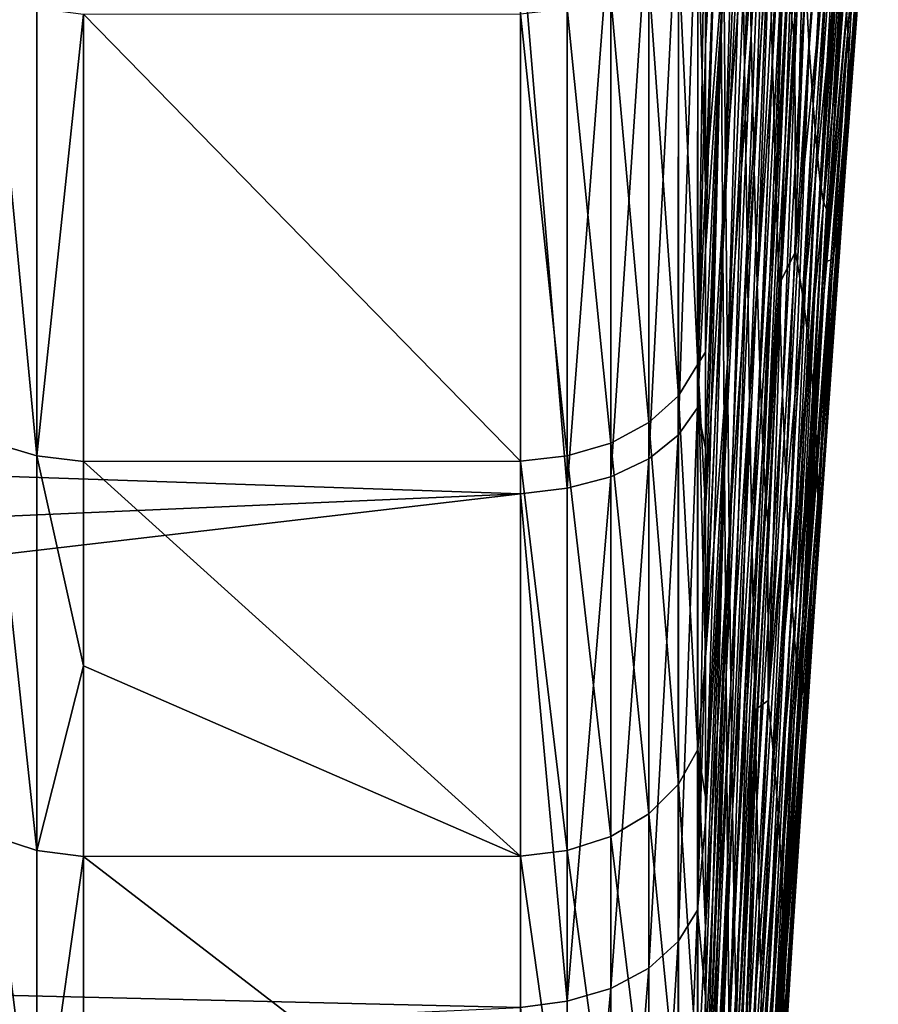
# Model space of a CAD drawing. Header units: metres. Extents: x -128 to 146, y -23 to 80.
# Tile 80 of 113: x 141.78 to 145.03, y -16.66 to -12.94. Entities that reach past the tile are written whole.
import ezdxf

# ---------------------------------------------------------------- set-up
doc = ezdxf.new("R2010")
doc.units = ezdxf.units.M
doc.layers.add('solid_509241_SW0001', color=7, linetype='CONTINUOUS')

msp = doc.modelspace()

# ---------------------------------------------------------------- linework, layer by layer
at = {"layer": 'solid_509241_SW0001'}
for points in [[(144.612213, -10.99491, -67.743401), (144.548904, -12.993773, -67.376404), (144.53688, -12.408728, -68.665054)], [(144.612213, -10.99491, -67.743401), (144.628662, -11.483985, -66.481407), (144.548904, -12.993773, -67.376404)], [(144.375946, -13.036234, 18.126158), (144.429214, -12.011577, 17.197725), (144.422684, -11.043284, 18.054758)], [(144.376175, -12.237806, 18.674793), (144.375946, -13.036234, 18.126158), (144.422684, -11.043284, 18.054758)], [(144.614822, -12.581203, 10.574283), (144.628708, -13.099016, 9.41337), (144.688324, -11.292439, 9.568781)], [(144.628708, -13.099016, 9.41337), (144.705475, -11.727983, 8.427009), (144.688324, -11.292439, 9.568781)], [(144.512497, -12.407505, 14.229774), (144.522873, -13.111758, 13.202531), (144.58577, -11.407606, 12.794771)], [(144.522873, -13.111758, 13.202531), (144.600494, -12.016698, 11.702427), (144.58577, -11.407606, 12.794771)], [(144.628662, -11.483985, -66.481407), (144.560516, -13.503382, -66.046761), (144.548904, -12.993773, -67.376404)], [(144.628662, -11.483985, -66.481407), (144.644531, -11.909472, -65.186623), (144.560516, -13.503382, -66.046761)], [(144.753601, -12.780387, 4.868906), (144.768463, -13.042485, 3.648024), (144.847427, -11.586282, 3.10785)], [(144.768463, -13.042485, 3.648024), (144.864777, -11.78022, 1.873903), (144.847427, -11.586282, 3.10785)], [(144.90152, -12.812428, -38.273869), (145.023529, -11.591653, -33.303307), (144.914337, -12.980864, -33.342693)], [(144.914337, -12.980864, -33.342693), (145.023529, -11.591653, -33.303307), (145.029419, -11.742579, -28.473507)], [(144.435593, -12.936154, 16.283274), (144.441788, -13.813528, 15.314149), (144.501846, -11.659569, 15.213683)], [(144.441788, -13.813528, 15.314149), (144.512497, -12.407505, 14.229774), (144.501846, -11.659569, 15.213683)], [(144.628708, -13.099016, 9.41337), (144.642136, -13.568238, 8.222841), (144.705475, -11.727983, 8.427009)], [(144.642136, -13.568238, 8.222841), (144.722076, -12.12203, 7.261226), (144.705475, -11.727983, 8.427009)], [(144.524445, -11.751569, -69.906906), (144.45195, -13.507412, -70.513985), (144.444809, -12.703341, -71.681404)], [(144.524445, -11.751569, -69.906906), (144.53688, -12.408728, -68.665054), (144.45195, -13.507412, -70.513985)], [(144.914337, -12.980864, -33.342693), (145.029419, -11.742579, -28.473507), (144.919235, -13.149879, -28.415312)], [(144.919235, -13.149879, -28.415312), (145.029419, -11.742579, -28.473507), (145.025848, -11.896115, -23.642239)], [(144.768463, -13.042485, 3.648024), (144.78273, -13.258668, 2.4144), (144.864777, -11.78022, 1.873903)], [(144.78273, -13.258668, 2.4144), (144.881348, -11.931935, 0.632083), (144.864777, -11.78022, 1.873903)], [(144.376053, -13.571235, -73.261009), (144.437454, -11.827947, -72.785957), (144.444809, -12.703341, -71.681404)], [(144.376053, -13.571235, -73.261009), (144.376114, -12.919997, -73.874245), (144.437454, -11.827947, -72.785957)], [(144.644531, -11.909472, -65.186623), (144.571686, -13.934674, -64.681961), (144.560516, -13.503382, -66.046761)], [(144.644531, -11.909472, -65.186623), (144.659821, -12.269122, -63.864056), (144.571686, -13.934674, -64.681961)], [(144.916168, -13.320536, -23.486792), (145.025848, -11.896115, -23.642239), (145.01265, -12.052444, -18.80171)], [(144.919235, -13.149879, -28.415312), (145.025848, -11.896115, -23.642239), (144.916168, -13.320536, -23.486792)], [(144.78273, -13.258668, 2.4144), (144.796371, -13.428261, 1.17091), (144.881348, -11.931935, 0.632083)], [(144.796371, -13.428261, 1.17091), (144.897141, -12.041063, -0.614644), (144.881348, -11.931935, 0.632083)], [(143.676712, -12.589801, 19.248297), (129.853088, -11.967032, 19.641541), (129.853088, -13.13841, 18.878088)], [(144.375778, -13.810098, 17.543482), (144.435593, -12.936154, 16.283274), (144.429214, -12.011577, 17.197725)], [(144.375946, -13.036234, 18.126158), (144.375778, -13.810098, 17.543482), (144.429214, -12.011577, 17.197725)], [(144.522873, -13.111758, 13.202531), (144.532959, -13.769788, 12.134734), (144.600494, -12.016698, 11.702427)], [(144.532959, -13.769788, 12.134734), (144.614822, -12.581203, 10.574283), (144.600494, -12.016698, 11.702427)], [(144.796371, -13.428261, 1.17091), (144.809372, -13.550782, -0.079351), (144.897141, -12.041063, -0.614644)], [(144.809372, -13.550782, -0.079351), (144.912125, -12.107442, -1.863029), (144.897141, -12.041063, -0.614644)], [(144.904999, -13.493142, -18.551767), (145.01265, -12.052444, -18.80171), (144.989517, -12.211399, -13.944527)], [(144.916168, -13.320536, -23.486792), (145.01265, -12.052444, -18.80171), (144.904999, -13.493142, -18.551767)], [(144.642136, -13.568238, 8.222841), (144.655121, -13.987168, 7.005926), (144.722076, -12.12203, 7.261226)], [(144.655121, -13.987168, 7.005926), (144.738129, -12.473228, 6.074247), (144.722076, -12.12203, 7.261226)], [(144.809372, -13.550782, -0.079351), (144.821747, -13.625965, -1.332967), (144.912125, -12.107442, -1.863029)], [(144.821747, -13.625965, -1.332967), (144.926315, -12.131078, -3.109828), (144.912125, -12.107442, -1.863029)], [(144.821747, -13.625965, -1.332967), (144.833481, -13.653718, -2.586517), (144.926315, -12.131078, -3.109828)], [(144.833481, -13.653718, -2.586517), (144.844315, -13.638156, -3.835996), (144.926315, -12.131078, -3.109828)], [(144.926315, -12.131078, -3.109828), (144.844315, -13.638156, -3.835996), (144.90062, -12.727343, -4.140803)], [(144.885529, -13.667584, -13.605148), (144.989517, -12.211399, -13.944527), (144.956131, -12.372831, -9.064479)], [(144.904999, -13.493142, -18.551767), (144.989517, -12.211399, -13.944527), (144.885529, -13.667584, -13.605148)], [(144.346191, -14.404093, 17.288595), (144.375946, -13.036234, 18.126158), (144.376175, -12.237806, 18.674793)], [(144.346558, -12.310606, 18.837337), (144.346191, -14.404093, 17.288595), (144.376175, -12.237806, 18.674793)], [(144.659821, -12.269122, -63.864056), (144.582413, -14.285215, -63.28791), (144.571686, -13.934674, -64.681961)], [(144.659821, -12.269122, -63.864056), (144.6745, -12.56107, -62.51878), (144.582413, -14.285215, -63.28791)], [(144.273132, -14.508346, 17.41374), (144.346191, -14.404093, 17.288595), (144.346558, -12.310606, 18.837337)], [(144.273361, -12.399665, 18.973646), (144.273132, -14.508346, 17.41374), (144.346558, -12.310606, 18.837337)], [(144.7164, -13.813202, -53.550304), (144.749481, -12.431763, -58.204014), (144.812836, -12.321095, -53.131596)], [(144.7164, -13.813202, -53.550304), (144.812836, -12.321095, -53.131596), (144.851044, -12.482496, -48.164944)], [(144.161224, -14.597372, 17.52062), (144.273132, -14.508346, 17.41374), (144.273361, -12.399665, 18.973646)], [(144.161362, -12.475691, 19.090031), (144.161224, -14.597372, 17.52062), (144.273361, -12.399665, 18.973646)], [(144.956131, -12.372831, -9.064479), (144.844315, -13.638156, -3.835996), (144.831451, -13.850625, -3.766346)], [(144.857544, -13.843758, -8.642667), (144.956131, -12.372831, -9.064479), (144.831451, -13.850625, -3.766346)], [(144.956131, -12.372831, -9.064479), (144.90062, -12.727343, -4.140803), (144.844315, -13.638156, -3.835996)], [(144.885529, -13.667584, -13.605148), (144.956131, -12.372831, -9.064479), (144.857544, -13.843758, -8.642667)], [(144.441788, -13.813528, 15.314149), (144.447815, -14.640388, 14.293332), (144.512497, -12.407505, 14.229774)], [(144.447815, -14.640388, 14.293332), (144.522873, -13.111758, 13.202531), (144.512497, -12.407505, 14.229774)], [(144.53688, -12.408728, -68.665054), (144.458878, -14.235677, -69.289398), (144.45195, -13.507412, -70.513985)], [(144.53688, -12.408728, -68.665054), (144.548904, -12.993773, -67.376404), (144.458878, -14.235677, -69.289398)], [(144.749481, -12.431763, -58.204014), (144.714264, -13.025854, -58.407169), (144.70195, -12.936394, -59.783039)], [(144.7164, -13.813202, -53.550304), (144.714264, -13.025854, -58.407169), (144.749481, -12.431763, -58.204014)], [(144.017792, -14.665382, 17.602282), (144.161224, -14.597372, 17.52062), (144.161362, -12.475691, 19.090031)], [(144.017838, -12.533738, 19.178921), (144.017792, -14.665382, 17.602282), (144.161362, -12.475691, 19.090031)], [(144.655121, -13.987168, 7.005926), (144.667618, -14.3543, 5.76589), (144.738129, -12.473228, 6.074247)], [(144.667618, -14.3543, 5.76589), (144.753601, -12.780387, 4.868906), (144.738129, -12.473228, 6.074247)], [(144.7164, -13.813202, -53.550304), (144.851044, -12.482496, -48.164944), (144.746506, -13.999, -48.496986)], [(144.746506, -13.999, -48.496986), (144.851044, -12.482496, -48.164944), (144.880508, -12.646287, -43.213345)], [(143.852127, -14.707952, 17.653414), (144.017792, -14.665382, 17.602282), (144.017838, -12.533738, 19.178921)], [(143.852127, -12.570032, 19.234535), (143.852127, -14.707952, 17.653414), (144.017838, -12.533738, 19.178921)], [(143.852127, -12.570032, 19.234535), (143.676712, -12.589801, 19.248297), (143.852127, -14.707952, 17.653414)], [(144.273468, -12.692636, -74.521347), (144.346573, -12.587626, -74.397026), (144.346481, -14.239758, -72.826416)], [(144.346481, -14.239758, -72.826416), (144.346573, -12.587626, -74.397026), (144.376053, -13.571235, -73.261009)], [(144.346573, -12.587626, -74.397026), (144.376114, -12.919997, -73.874245), (144.376053, -13.571235, -73.261009)], [(144.532959, -13.769788, 12.134734), (144.54274, -14.379258, 11.029349), (144.614822, -12.581203, 10.574283)], [(144.54274, -14.379258, 11.029349), (144.628708, -13.099016, 9.41337), (144.614822, -12.581203, 10.574283)], [(144.6745, -12.56107, -62.51878), (144.592682, -14.553027, -61.871056), (144.582413, -14.285215, -63.28791)], [(144.6745, -12.56107, -62.51878), (144.688553, -12.783848, -61.156349), (144.592682, -14.553027, -61.871056)], [(143.676712, -12.589801, 19.248297), (129.853088, -13.13841, 18.878088), (129.853088, -14.261231, 18.044868)], [(143.676193, -14.729995, 17.664293), (143.676712, -12.589801, 19.248297), (129.853088, -14.261231, 18.044868)], [(143.852127, -14.707952, 17.653414), (143.676712, -12.589801, 19.248297), (143.676193, -14.729995, 17.664293)], [(144.746506, -13.999, -48.496986), (144.880508, -12.646287, -43.213345), (144.76976, -14.186331, -43.45256)], [(144.76976, -14.186331, -43.45256), (144.880508, -12.646287, -43.213345), (144.90152, -12.812428, -38.273869)], [(144.161591, -12.782305, -74.62751), (144.273468, -12.692636, -74.521347), (144.273392, -14.3586, -72.937614)], [(144.273392, -14.3586, -72.937614), (144.273468, -12.692636, -74.521347), (144.346481, -14.239758, -72.826416)], [(144.376038, -14.19377, -72.617775), (144.376053, -13.571235, -73.261009), (144.444809, -12.703341, -71.681404)], [(144.376068, -14.786615, -71.94561), (144.376038, -14.19377, -72.617775), (144.444809, -12.703341, -71.681404)], [(144.376068, -14.786615, -71.94561), (144.444809, -12.703341, -71.681404), (144.45195, -13.507412, -70.513985)], [(144.018204, -12.850808, -74.708633), (144.161591, -12.782305, -74.62751), (144.161545, -14.460093, -73.032578)], [(144.161545, -14.460093, -73.032578), (144.161591, -12.782305, -74.62751), (144.273392, -14.3586, -72.937614)], [(144.688553, -12.783848, -61.156349), (144.602493, -14.736616, -60.438797), (144.592682, -14.553027, -61.871056)], [(144.688553, -12.783848, -61.156349), (144.70195, -12.936394, -59.783039), (144.602493, -14.736616, -60.438797)], [(144.667618, -14.3543, 5.76589), (144.679642, -14.668321, 4.505996), (144.753601, -12.780387, 4.868906)], [(144.679642, -14.668321, 4.505996), (144.768463, -13.042485, 3.648024), (144.753601, -12.780387, 4.868906)], [(144.76976, -14.186331, -43.45256), (144.90152, -12.812428, -38.273869), (144.786346, -14.37517, -38.415222)], [(144.786346, -14.37517, -38.415222), (144.90152, -12.812428, -38.273869), (144.914337, -12.980864, -33.342693)], [(141.681168, -12.850085, -74.708786), (141.846649, -12.893079, -74.75972), (141.846649, -14.585569, -73.151024)], [(141.681183, -14.536876, -73.105461), (141.681168, -12.850085, -74.708786), (141.846649, -14.585569, -73.151024)], [(143.852661, -12.893695, -74.75943), (144.018204, -12.850808, -74.708633), (144.018204, -14.537643, -73.105133)], [(144.018204, -14.537643, -73.105133), (144.018204, -12.850808, -74.708633), (144.161545, -14.460093, -73.032578)], [(141.846649, -14.585569, -73.151024), (141.846649, -12.893079, -74.75972), (142.0233, -12.915274, -74.770615)], [(141.846649, -14.585569, -73.151024), (142.0233, -12.915274, -74.770615), (142.023438, -14.607053, -73.161255)], [(142.0233, -12.915274, -74.770615), (143.676712, -12.914352, -74.771393), (143.676575, -14.60584, -73.162552)], [(142.023438, -14.607053, -73.161255), (142.0233, -12.915274, -74.770615), (143.676575, -14.60584, -73.162552)], [(143.852661, -14.586215, -73.150581), (143.676575, -14.60584, -73.162552), (143.676712, -12.914352, -74.771393)], [(143.852661, -14.586215, -73.150581), (143.676712, -12.914352, -74.771393), (143.852661, -12.893695, -74.75943)], [(143.852661, -14.586215, -73.150581), (143.852661, -12.893695, -74.75943), (144.018204, -14.537643, -73.105133)], [(144.375534, -15.278374, 16.280447), (144.441788, -13.813528, 15.314149), (144.435593, -12.936154, 16.283274)], [(144.375641, -14.557949, 16.927856), (144.375534, -15.278374, 16.280447), (144.435593, -12.936154, 16.283274)], [(144.375778, -13.810098, 17.543482), (144.375641, -14.557949, 16.927856), (144.435593, -12.936154, 16.283274)], [(144.70195, -12.936394, -59.783039), (144.714264, -13.025854, -58.407169), (144.602493, -14.736616, -60.438797)], [(144.548904, -12.993773, -67.376404), (144.465561, -14.884115, -68.013634), (144.458878, -14.235677, -69.289398)], [(144.548904, -12.993773, -67.376404), (144.560516, -13.503382, -66.046761), (144.465561, -14.884115, -68.013634)], [(144.786346, -14.37517, -38.415222), (144.914337, -12.980864, -33.342693), (144.796417, -14.56548, -33.382633)], [(144.796417, -14.56548, -33.382633), (144.914337, -12.980864, -33.342693), (144.919235, -13.149879, -28.415312)], [(144.714264, -13.025854, -58.407169), (144.662582, -13.923503, -58.705238), (144.602493, -14.736616, -60.438797)], [(144.7164, -13.813202, -53.550304), (144.662582, -13.923503, -58.705238), (144.714264, -13.025854, -58.407169)], [(144.346191, -14.404093, 17.288595), (144.375778, -13.810098, 17.543482), (144.375946, -13.036234, 18.126158)], [(144.679642, -14.668321, 4.505996), (144.691162, -14.928107, 3.229487), (144.768463, -13.042485, 3.648024)], [(144.691162, -14.928107, 3.229487), (144.78273, -13.258668, 2.4144), (144.768463, -13.042485, 3.648024)], [(144.54274, -14.379258, 11.029349), (144.552231, -14.938037, 9.889482), (144.628708, -13.099016, 9.41337)], [(144.552231, -14.938037, 9.889482), (144.642136, -13.568238, 8.222841), (144.628708, -13.099016, 9.41337)], [(144.447815, -14.640388, 14.293332), (144.453659, -15.413646, 13.224041), (144.522873, -13.111758, 13.202531)], [(144.453659, -15.413646, 13.224041), (144.532959, -13.769788, 12.134734), (144.522873, -13.111758, 13.202531)], [(144.796417, -14.56548, -33.382633), (144.919235, -13.149879, -28.415312), (144.800232, -14.755205, -28.352083)], [(144.800232, -14.755205, -28.352083), (144.919235, -13.149879, -28.415312), (144.916168, -13.320536, -23.486792)], [(144.691162, -14.928107, 3.229487), (144.702179, -15.132741, 1.939681), (144.78273, -13.258668, 2.4144)], [(144.702179, -15.132741, 1.939681), (144.796371, -13.428261, 1.17091), (144.78273, -13.258668, 2.4144)], [(144.797714, -14.945704, -23.320673), (144.916168, -13.320536, -23.486792), (144.904999, -13.493142, -18.551767)], [(144.800232, -14.755205, -28.352083), (144.916168, -13.320536, -23.486792), (144.797714, -14.945704, -23.320673)], [(144.702179, -15.132741, 1.939681), (144.712692, -15.281532, 0.640162), (144.796371, -13.428261, 1.17091)], [(144.712692, -15.281532, 0.640162), (144.809372, -13.550782, -0.079351), (144.796371, -13.428261, 1.17091)], [(144.376129, -15.348097, -71.246269), (144.376068, -14.786615, -71.94561), (144.45195, -13.507412, -70.513985)], [(144.376129, -15.348097, -71.246269), (144.45195, -13.507412, -70.513985), (144.458878, -14.235677, -69.289398)], [(144.560516, -13.503382, -66.046761), (144.472031, -15.449167, -66.692802), (144.465561, -14.884115, -68.013634)], [(144.560516, -13.503382, -66.046761), (144.571686, -13.934674, -64.681961), (144.472031, -15.449167, -66.692802)], [(144.788773, -15.137427, -18.285145), (144.904999, -13.493142, -18.551767), (144.885529, -13.667584, -13.605148)], [(144.797714, -14.945704, -23.320673), (144.904999, -13.493142, -18.551767), (144.788773, -15.137427, -18.285145)], [(144.712692, -15.281532, 0.640162), (144.722687, -15.374041, -0.665081), (144.809372, -13.550782, -0.079351)], [(144.722687, -15.374041, -0.665081), (144.821747, -13.625965, -1.332967), (144.809372, -13.550782, -0.079351)], [(144.346481, -14.239758, -72.826416), (144.376053, -13.571235, -73.261009), (144.376038, -14.19377, -72.617775)], [(144.552231, -14.938037, 9.889482), (144.561417, -15.44419, 8.718342), (144.642136, -13.568238, 8.222841)], [(144.561417, -15.44419, 8.718342), (144.655121, -13.987168, 7.005926), (144.642136, -13.568238, 8.222841)], [(144.722687, -15.374041, -0.665081), (144.732162, -15.410052, -1.971973), (144.821747, -13.625965, -1.332967)], [(144.732162, -15.410052, -1.971973), (144.833481, -13.653718, -2.586517), (144.821747, -13.625965, -1.332967)], [(144.732162, -15.410052, -1.971973), (144.740906, -15.393387, -3.276114), (144.833481, -13.653718, -2.586517)], [(144.833481, -13.653718, -2.586517), (144.740906, -15.393387, -3.276114), (144.761246, -15.03954, -3.38624)], [(144.833481, -13.653718, -2.586517), (144.761246, -15.03954, -3.38624), (144.831451, -13.850625, -3.766346)], [(144.773285, -15.330303, -13.242409), (144.885529, -13.667584, -13.605148), (144.857544, -13.843758, -8.642667)], [(144.788773, -15.137427, -18.285145), (144.885529, -13.667584, -13.605148), (144.773285, -15.330303, -13.242409)], [(144.833481, -13.653718, -2.586517), (144.831451, -13.850625, -3.766346), (144.844315, -13.638156, -3.835996)], [(144.453659, -15.413646, 13.224041), (144.459335, -16.130461, 12.109712), (144.532959, -13.769788, 12.134734)], [(144.459335, -16.130461, 12.109712), (144.54274, -14.379258, 11.029349), (144.532959, -13.769788, 12.134734)], [(144.346191, -14.404093, 17.288595), (144.375641, -14.557949, 16.927856), (144.375778, -13.810098, 17.543482)], [(144.375473, -15.970016, 15.602462), (144.447815, -14.640388, 14.293332), (144.441788, -13.813528, 15.314149)], [(144.375534, -15.278374, 16.280447), (144.375473, -15.970016, 15.602462), (144.441788, -13.813528, 15.314149)], [(144.6129, -15.511835, -53.996063), (144.662582, -13.923503, -58.705238), (144.7164, -13.813202, -53.550304)], [(144.6129, -15.511835, -53.996063), (144.7164, -13.813202, -53.550304), (144.746506, -13.999, -48.496986)], [(144.857544, -13.843758, -8.642667), (144.761246, -15.03954, -3.38624), (144.740906, -15.393387, -3.276114)], [(144.751114, -15.524268, -8.189875), (144.857544, -13.843758, -8.642667), (144.740906, -15.393387, -3.276114)], [(144.773285, -15.330303, -13.242409), (144.857544, -13.843758, -8.642667), (144.751114, -15.524268, -8.189875)], [(144.857544, -13.843758, -8.642667), (144.831451, -13.850625, -3.766346), (144.761246, -15.03954, -3.38624)], [(144.662582, -13.923503, -58.705238), (144.611359, -14.843847, -59.000759), (144.602493, -14.736616, -60.438797)], [(144.6129, -15.511835, -53.996063), (144.611359, -14.843847, -59.000759), (144.662582, -13.923503, -58.705238)], [(144.571686, -13.934674, -64.681961), (144.478256, -15.927722, -65.333015), (144.472031, -15.449167, -66.692802)], [(144.571686, -13.934674, -64.681961), (144.582413, -14.285215, -63.28791), (144.478256, -15.927722, -65.333015)], [(144.561417, -15.44419, 8.718342), (144.570297, -15.895976, 7.519209), (144.655121, -13.987168, 7.005926)], [(144.570297, -15.895976, 7.519209), (144.667618, -14.3543, 5.76589), (144.655121, -13.987168, 7.005926)], [(144.6129, -15.511835, -53.996063), (144.746506, -13.999, -48.496986), (144.634338, -15.724254, -48.847626)], [(144.634338, -15.724254, -48.847626), (144.746506, -13.999, -48.496986), (144.76976, -14.186331, -43.45256)], [(144.634338, -15.724254, -48.847626), (144.76976, -14.186331, -43.45256), (144.650909, -15.937538, -43.703194)], [(144.650909, -15.937538, -43.703194), (144.76976, -14.186331, -43.45256), (144.786346, -14.37517, -38.415222)], [(144.346481, -14.239758, -72.826416), (144.376038, -14.19377, -72.617775), (144.376068, -14.786615, -71.94561)], [(143.676193, -14.729995, 17.664293), (129.853088, -14.261231, 18.044868), (129.853088, -15.331349, 17.144962)], [(144.273392, -14.3586, -72.937614), (144.346481, -14.239758, -72.826416), (144.346573, -15.697592, -71.0737)], [(144.346481, -14.239758, -72.826416), (144.376068, -14.786615, -71.94561), (144.376129, -15.348097, -71.246269)], [(144.346573, -15.697592, -71.0737), (144.346481, -14.239758, -72.826416), (144.376129, -15.348097, -71.246269)], [(144.376236, -15.876472, -70.521835), (144.376129, -15.348097, -71.246269), (144.458878, -14.235677, -69.289398)], [(144.376389, -16.370531, -69.774078), (144.376236, -15.876472, -70.521835), (144.458878, -14.235677, -69.289398)], [(144.376389, -16.370531, -69.774078), (144.458878, -14.235677, -69.289398), (144.465561, -14.884115, -68.013634)], [(144.582413, -14.285215, -63.28791), (144.484238, -16.317118, -63.940521), (144.478256, -15.927722, -65.333015)], [(144.582413, -14.285215, -63.28791), (144.592682, -14.553027, -61.871056), (144.484238, -16.317118, -63.940521)], [(144.161545, -14.460093, -73.032578), (144.273392, -14.3586, -72.937614), (144.273453, -15.828577, -71.170273)], [(144.273453, -15.828577, -71.170273), (144.273392, -14.3586, -72.937614), (144.346573, -15.697592, -71.0737)], [(144.570297, -15.895976, 7.519209), (144.578842, -16.291842, 6.29539), (144.667618, -14.3543, 5.76589)], [(144.578842, -16.291842, 6.29539), (144.679642, -14.668321, 4.505996), (144.667618, -14.3543, 5.76589)], [(144.650909, -15.937538, -43.703194), (144.786346, -14.37517, -38.415222), (144.662689, -16.151674, -38.561867)], [(144.662689, -16.151674, -38.561867), (144.786346, -14.37517, -38.415222), (144.796417, -14.56548, -33.382633)], [(144.273026, -16.422976, 15.620709), (144.346039, -16.304939, 15.508434), (144.346191, -14.404093, 17.288595)], [(144.273132, -14.508346, 17.41374), (144.273026, -16.422976, 15.620709), (144.346191, -14.404093, 17.288595)], [(144.346191, -14.404093, 17.288595), (144.346039, -16.304939, 15.508434), (144.375641, -14.557949, 16.927856)], [(144.459335, -16.130461, 12.109712), (144.464813, -16.788231, 10.953958), (144.54274, -14.379258, 11.029349)], [(144.464813, -16.788231, 10.953958), (144.552231, -14.938037, 9.889482), (144.54274, -14.379258, 11.029349)], [(144.018204, -14.537643, -73.105133), (144.161545, -14.460093, -73.032578), (144.161575, -15.940435, -71.252731)], [(144.161575, -15.940435, -71.252731), (144.161545, -14.460093, -73.032578), (144.273453, -15.828577, -71.170273)], [(144.161179, -16.523792, 15.716606), (144.273026, -16.422976, 15.620709), (144.273132, -14.508346, 17.41374)], [(144.161224, -14.597372, 17.52062), (144.161179, -16.523792, 15.716606), (144.273132, -14.508346, 17.41374)], [(141.681168, -16.02511, -71.316238), (141.681183, -14.536876, -73.105461), (141.846649, -16.078768, -71.355774)], [(141.681183, -14.536876, -73.105461), (141.846649, -14.585569, -73.151024), (141.846649, -16.078768, -71.355774)], [(143.852661, -14.586215, -73.150581), (144.018204, -14.537643, -73.105133), (144.018204, -16.025902, -71.315727)], [(144.018204, -16.025902, -71.315727), (144.018204, -14.537643, -73.105133), (144.161575, -15.940435, -71.252731)], [(144.346039, -16.304939, 15.508434), (144.375534, -15.278374, 16.280447), (144.375641, -14.557949, 16.927856)], [(144.592682, -14.553027, -61.871056), (144.489975, -16.61516, -62.52219), (144.484238, -16.317118, -63.940521)], [(144.592682, -14.553027, -61.871056), (144.602493, -14.736616, -60.438797), (144.489975, -16.61516, -62.52219)], [(141.846649, -14.585569, -73.151024), (142.023438, -14.607053, -73.161255), (142.023392, -15.380695, -72.283813)], [(141.846649, -16.078768, -71.355774), (141.846649, -14.585569, -73.151024), (142.023392, -15.380695, -72.283813)], [(143.852661, -16.079424, -71.355164), (143.676575, -14.60584, -73.162552), (143.852661, -14.586215, -73.150581)], [(143.852661, -16.079424, -71.355164), (143.852661, -14.586215, -73.150581), (144.018204, -16.025902, -71.315727)], [(144.017776, -16.60083, 15.789888), (144.161179, -16.523792, 15.716606), (144.161224, -14.597372, 17.52062)], [(144.017792, -14.665382, 17.602282), (144.017776, -16.60083, 15.789888), (144.161224, -14.597372, 17.52062)], [(144.662689, -16.151674, -38.561867), (144.796417, -14.56548, -33.382633), (144.669785, -16.366642, -33.422474)], [(144.669785, -16.366642, -33.422474), (144.796417, -14.56548, -33.382633), (144.800232, -14.755205, -28.352083)], [(142.023392, -15.380695, -72.283813), (142.023438, -14.607053, -73.161255), (143.676712, -16.100882, -71.36396)], [(142.023438, -14.607053, -73.161255), (143.676575, -14.60584, -73.162552), (143.676712, -16.100882, -71.36396)], [(143.852661, -16.079424, -71.355164), (143.676712, -16.100882, -71.36396), (143.676575, -14.60584, -73.162552)], [(143.852127, -14.707952, 17.653414), (143.852142, -16.649076, 15.835789), (144.017792, -14.665382, 17.602282)], [(143.852142, -16.649076, 15.835789), (144.017776, -16.60083, 15.789888), (144.017792, -14.665382, 17.602282)], [(144.375443, -17.261877, 14.15994), (144.453659, -15.413646, 13.224041), (144.447815, -14.640388, 14.293332)], [(144.375443, -16.631596, 14.895184), (144.375443, -17.261877, 14.15994), (144.447815, -14.640388, 14.293332)], [(144.375473, -15.970016, 15.602462), (144.375443, -16.631596, 14.895184), (144.447815, -14.640388, 14.293332)], [(144.578842, -16.291842, 6.29539), (144.587067, -16.630421, 5.050184), (144.679642, -14.668321, 4.505996)], [(144.587067, -16.630421, 5.050184), (144.691162, -14.928107, 3.229487), (144.679642, -14.668321, 4.505996)], [(143.852127, -14.707952, 17.653414), (143.676193, -14.729995, 17.664293), (143.852142, -16.649076, 15.835789)], [(143.676193, -14.729995, 17.664293), (129.853088, -15.331349, 17.144962), (129.853088, -16.344809, 16.181694)], [(143.675964, -16.672571, 15.843781), (143.676193, -14.729995, 17.664293), (129.853088, -16.344809, 16.181694)], [(143.852142, -16.649076, 15.835789), (143.676193, -14.729995, 17.664293), (143.675964, -16.672571, 15.843781)], [(144.602493, -14.736616, -60.438797), (144.495483, -16.820152, -61.085911), (144.489975, -16.61516, -62.52219)], [(144.602493, -14.736616, -60.438797), (144.611359, -14.843847, -59.000759), (144.495483, -16.820152, -61.085911)], [(144.669785, -16.366642, -33.422474), (144.800232, -14.755205, -28.352083), (144.672424, -16.579977, -28.283728)], [(144.672424, -16.579977, -28.283728), (144.800232, -14.755205, -28.352083), (144.797714, -14.945704, -23.320673)], [(144.611359, -14.843847, -59.000759), (144.573685, -15.539633, -59.21809), (144.495483, -16.820152, -61.085911)], [(144.6129, -15.511835, -53.996063), (144.573685, -15.539633, -59.21809), (144.611359, -14.843847, -59.000759)], [(144.376587, -16.829262, -69.004623), (144.376389, -16.370531, -69.774078), (144.465561, -14.884115, -68.013634)], [(144.376831, -17.251793, -68.214958), (144.376587, -16.829262, -69.004623), (144.465561, -14.884115, -68.013634)], [(144.376831, -17.251793, -68.214958), (144.465561, -14.884115, -68.013634), (144.472031, -15.449167, -66.692802)], [(144.587067, -16.630421, 5.050184), (144.594971, -16.91053, 3.786881), (144.691162, -14.928107, 3.229487)], [(144.594971, -16.91053, 3.786881), (144.702179, -15.132741, 1.939681), (144.691162, -14.928107, 3.229487)], [(144.464813, -16.788231, 10.953958), (144.470123, -17.384594, 9.760527), (144.552231, -14.938037, 9.889482)], [(144.470123, -17.384594, 9.760527), (144.561417, -15.44419, 8.718342), (144.552231, -14.938037, 9.889482)], [(144.670517, -16.793371, -23.144325), (144.797714, -14.945704, -23.320673), (144.788773, -15.137427, -18.285145)], [(144.672424, -16.579977, -28.283728), (144.797714, -14.945704, -23.320673), (144.670517, -16.793371, -23.144325)], [(144.594971, -16.91053, 3.786881), (144.602524, -17.131189, 2.508883), (144.702179, -15.132741, 1.939681)], [(144.602524, -17.131189, 2.508883), (144.712692, -15.281532, 0.640162), (144.702179, -15.132741, 1.939681)], [(144.663986, -17.007423, -18.002676), (144.788773, -15.137427, -18.285145), (144.773285, -15.330303, -13.242409)], [(144.670517, -16.793371, -23.144325), (144.788773, -15.137427, -18.285145), (144.663986, -17.007423, -18.002676)], [(144.346039, -16.304939, 15.508434), (144.375473, -15.970016, 15.602462), (144.375534, -15.278374, 16.280447)], [(144.602524, -17.131189, 2.508883), (144.609756, -17.291647, 1.219892), (144.712692, -15.281532, 0.640162)], [(144.609756, -17.291647, 1.219892), (144.722687, -15.374041, -0.665081), (144.712692, -15.281532, 0.640162)], [(144.652786, -17.222097, -12.857255), (144.773285, -15.330303, -13.242409), (144.751114, -15.524268, -8.189875)], [(144.663986, -17.007423, -18.002676), (144.773285, -15.330303, -13.242409), (144.652786, -17.222097, -12.857255)], [(141.846649, -16.078768, -71.355774), (142.023392, -15.380695, -72.283813), (142.0233, -16.102055, -71.362366)], [(142.0233, -16.102055, -71.362366), (142.023392, -15.380695, -72.283813), (143.676712, -16.100882, -71.36396)], [(144.346573, -15.697592, -71.0737), (144.376129, -15.348097, -71.246269), (144.376236, -15.876472, -70.521835)], [(144.609756, -17.291647, 1.219892), (144.616638, -17.391397, -0.075959), (144.722687, -15.374041, -0.665081)], [(144.616638, -17.391397, -0.075959), (144.732162, -15.410052, -1.971973), (144.722687, -15.374041, -0.665081)], [(144.375443, -17.261877, 14.15994), (144.375473, -17.85968, 13.398129), (144.453659, -15.413646, 13.224041)], [(144.375473, -17.85968, 13.398129), (144.459335, -16.130461, 12.109712), (144.453659, -15.413646, 13.224041)], [(144.616638, -17.391397, -0.075959), (144.623199, -17.430166, -1.374486), (144.732162, -15.410052, -1.971973)], [(144.623199, -17.430166, -1.374486), (144.629257, -17.410725, -2.671588), (144.732162, -15.410052, -1.971973)], [(144.732162, -15.410052, -1.971973), (144.629257, -17.410725, -2.671588), (144.689606, -16.304468, -2.998405)], [(144.751114, -15.524268, -8.189875), (144.740906, -15.393387, -3.276114), (144.689606, -16.304468, -2.998405)], [(144.732162, -15.410052, -1.971973), (144.689606, -16.304468, -2.998405), (144.740906, -15.393387, -3.276114)], [(144.377136, -17.637281, -67.406548), (144.376831, -17.251793, -68.214958), (144.472031, -15.449167, -66.692802)], [(144.377136, -17.637281, -67.406548), (144.472031, -15.449167, -66.692802), (144.478256, -15.927722, -65.333015)], [(144.470123, -17.384594, 9.760527), (144.47525, -17.917418, 8.533254), (144.561417, -15.44419, 8.718342)], [(144.47525, -17.917418, 8.533254), (144.570297, -15.895976, 7.519209), (144.561417, -15.44419, 8.718342)], [(144.50238, -17.433195, -54.468201), (144.573685, -15.539633, -59.21809), (144.6129, -15.511835, -53.996063)], [(144.50238, -17.433195, -54.468201), (144.6129, -15.511835, -53.996063), (144.634338, -15.724254, -48.847626)], [(144.751114, -15.524268, -8.189875), (144.629257, -17.410725, -2.671588), (144.616913, -17.64115, -2.604831)], [(144.636856, -17.437359, -7.706795), (144.751114, -15.524268, -8.189875), (144.616913, -17.64115, -2.604831)], [(144.751114, -15.524268, -8.189875), (144.689606, -16.304468, -2.998405), (144.629257, -17.410725, -2.671588)], [(144.652786, -17.222097, -12.857255), (144.751114, -15.524268, -8.189875), (144.636856, -17.437359, -7.706795)], [(144.573685, -15.539633, -59.21809), (144.500732, -16.930904, -59.638905), (144.495483, -16.820152, -61.085911)], [(144.50238, -17.433195, -54.468201), (144.500732, -16.930904, -59.638905), (144.573685, -15.539633, -59.21809)], [(144.273453, -15.828577, -71.170273), (144.346573, -15.697592, -71.0737), (144.346863, -16.941441, -69.162941)], [(144.346573, -15.697592, -71.0737), (144.376236, -15.876472, -70.521835), (144.376389, -16.370531, -69.774078)], [(144.346863, -16.941441, -69.162941), (144.346573, -15.697592, -71.0737), (144.376389, -16.370531, -69.774078)], [(144.50238, -17.433195, -54.468201), (144.634338, -15.724254, -48.847626), (144.514572, -17.674513, -49.215847)], [(144.514572, -17.674513, -49.215847), (144.634338, -15.724254, -48.847626), (144.650909, -15.937538, -43.703194)], [(144.161575, -15.940435, -71.252731), (144.273453, -15.828577, -71.170273), (144.273651, -17.082766, -69.243538)], [(144.273651, -17.082766, -69.243538), (144.273453, -15.828577, -71.170273), (144.346863, -16.941441, -69.162941)], [(144.47525, -17.917418, 8.533254), (144.480194, -18.384794, 7.276019), (144.570297, -15.895976, 7.519209)], [(144.480194, -18.384794, 7.276019), (144.578842, -16.291842, 6.29539), (144.570297, -15.895976, 7.519209)], [(144.018204, -16.025902, -71.315727), (144.161575, -15.940435, -71.252731), (144.161682, -17.20343, -69.312332)], [(144.161682, -17.20343, -69.312332), (144.161575, -15.940435, -71.252731), (144.273651, -17.082766, -69.243538)], [(144.377472, -17.98497, -66.581055), (144.377136, -17.637281, -67.406548), (144.478256, -15.927722, -65.333015)], [(144.377869, -18.294153, -65.740273), (144.377472, -17.98497, -66.581055), (144.478256, -15.927722, -65.333015)], [(144.377869, -18.294153, -65.740273), (144.478256, -15.927722, -65.333015), (144.484238, -16.317118, -63.940521)], [(144.514572, -17.674513, -49.215847), (144.650909, -15.937538, -43.703194), (144.523956, -17.91626, -43.964191)], [(144.523956, -17.91626, -43.964191), (144.650909, -15.937538, -43.703194), (144.662689, -16.151674, -38.561867)], [(144.346039, -16.304939, 15.508434), (144.375443, -16.631596, 14.895184), (144.375473, -15.970016, 15.602462)], [(141.681122, -17.294771, -69.365555), (141.681168, -16.02511, -71.316238), (141.846649, -17.352594, -69.398499)], [(141.681168, -16.02511, -71.316238), (141.846649, -16.078768, -71.355774), (141.846649, -17.352594, -69.398499)], [(143.852661, -16.079424, -71.355164), (144.018204, -16.025902, -71.315727), (144.01825, -17.295595, -69.364868)], [(144.01825, -17.295595, -69.364868), (144.018204, -16.025902, -71.315727), (144.161682, -17.20343, -69.312332)], [(141.846649, -17.352594, -69.398499), (141.846649, -16.078768, -71.355774), (142.0233, -16.102055, -71.362366)], [(143.852661, -17.353275, -69.39772), (143.676712, -16.100882, -71.36396), (143.852661, -16.079424, -71.355164)], [(143.852661, -17.353275, -69.39772), (143.852661, -16.079424, -71.355164), (144.01825, -17.295595, -69.364868)], [(141.846649, -17.352594, -69.398499), (142.0233, -16.102055, -71.362366), (142.022873, -17.376568, -69.40197)], [(142.022873, -17.376568, -69.40197), (142.0233, -16.102055, -71.362366), (143.677124, -17.375475, -69.403893)], [(142.0233, -16.102055, -71.362366), (143.676712, -16.100882, -71.36396), (143.677124, -17.375475, -69.403893)], [(143.852661, -17.353275, -69.39772), (143.677124, -17.375475, -69.403893), (143.676712, -16.100882, -71.36396)], [(144.375473, -17.85968, 13.398129), (144.375534, -18.42388, 12.611186), (144.459335, -16.130461, 12.109712)], [(144.375534, -18.42388, 12.611186), (144.464813, -16.788231, 10.953958), (144.459335, -16.130461, 12.109712)], [(144.523956, -17.91626, -43.964191), (144.662689, -16.151674, -38.561867), (144.530548, -18.15843, -38.712936)], [(144.530548, -18.15843, -38.712936), (144.662689, -16.151674, -38.561867), (144.669785, -16.366642, -33.422474)], [(144.273026, -18.117945, 13.618429), (144.346039, -17.987722, 13.520553), (144.346039, -16.304939, 15.508434)], [(144.273026, -16.422976, 15.620709), (144.273026, -18.117945, 13.618429), (144.346039, -16.304939, 15.508434)], [(144.346039, -16.304939, 15.508434), (144.346039, -17.987722, 13.520553), (144.375443, -16.631596, 14.895184)], [(144.480194, -18.384794, 7.276019), (144.48494, -18.785036, 5.9927), (144.578842, -16.291842, 6.29539)], [(144.48494, -18.785036, 5.9927), (144.587067, -16.630421, 5.050184), (144.578842, -16.291842, 6.29539)], [(143.675964, -16.672571, 15.843781), (129.853088, -16.344809, 16.181694), (129.853088, -17.297863, 15.158625)], [(144.378326, -18.564177, -64.885941), (144.377869, -18.294153, -65.740273), (144.484238, -16.317118, -63.940521)], [(144.37883, -18.79442, -64.019829), (144.378326, -18.564177, -64.885941), (144.484238, -16.317118, -63.940521)], [(144.37883, -18.79442, -64.019829), (144.484238, -16.317118, -63.940521), (144.489975, -16.61516, -62.52219)], [(144.346863, -16.941441, -69.162941), (144.376389, -16.370531, -69.774078), (144.376587, -16.829262, -69.004623)], [(144.530548, -18.15843, -38.712936), (144.669785, -16.366642, -33.422474), (144.534439, -18.401012, -33.461708)], [(144.534439, -18.401012, -33.461708), (144.669785, -16.366642, -33.422474), (144.672424, -16.579977, -28.283728)], [(144.161179, -18.22917, 13.702024), (144.273026, -18.117945, 13.618429), (144.273026, -16.422976, 15.620709)], [(144.161179, -16.523792, 15.716606), (144.161179, -18.22917, 13.702024), (144.273026, -16.422976, 15.620709)], [(144.017761, -18.314165, 13.765899), (144.161179, -18.22917, 13.702024), (144.161179, -16.523792, 15.716606)], [(144.017776, -16.60083, 15.789888), (144.017761, -18.314165, 13.765899), (144.161179, -16.523792, 15.716606)], [(143.852127, -18.367399, 13.805902), (144.017761, -18.314165, 13.765899), (144.017776, -16.60083, 15.789888)], [(143.852142, -16.649076, 15.835789), (143.852127, -18.367399, 13.805902), (144.017776, -16.60083, 15.789888)], [(144.534439, -18.401012, -33.461708), (144.672424, -16.579977, -28.283728), (144.535812, -18.641075, -28.210169)], [(144.535812, -18.641075, -28.210169), (144.672424, -16.579977, -28.283728), (144.670517, -16.793371, -23.144325)], [(144.346039, -17.987722, 13.520553), (144.375443, -17.261877, 14.15994), (144.375443, -16.631596, 14.895184)], [(144.37941, -18.98432, -63.143795), (144.37883, -18.79442, -64.019829), (144.489975, -16.61516, -62.52219)], [(144.37941, -18.98432, -63.143795), (144.489975, -16.61516, -62.52219), (144.495483, -16.820152, -61.085911)], [(144.48494, -18.785036, 5.9927), (144.489487, -19.116674, 4.687162), (144.587067, -16.630421, 5.050184)], [(144.489487, -19.116674, 4.687162), (144.594971, -16.91053, 3.786881), (144.587067, -16.630421, 5.050184)], [(143.852142, -16.649076, 15.835789), (143.675964, -16.672571, 15.843781), (143.852127, -18.367399, 13.805902)]]:
    msp.add_3dface(points, dxfattribs=at)

doc.saveas('drawing.dxf')
